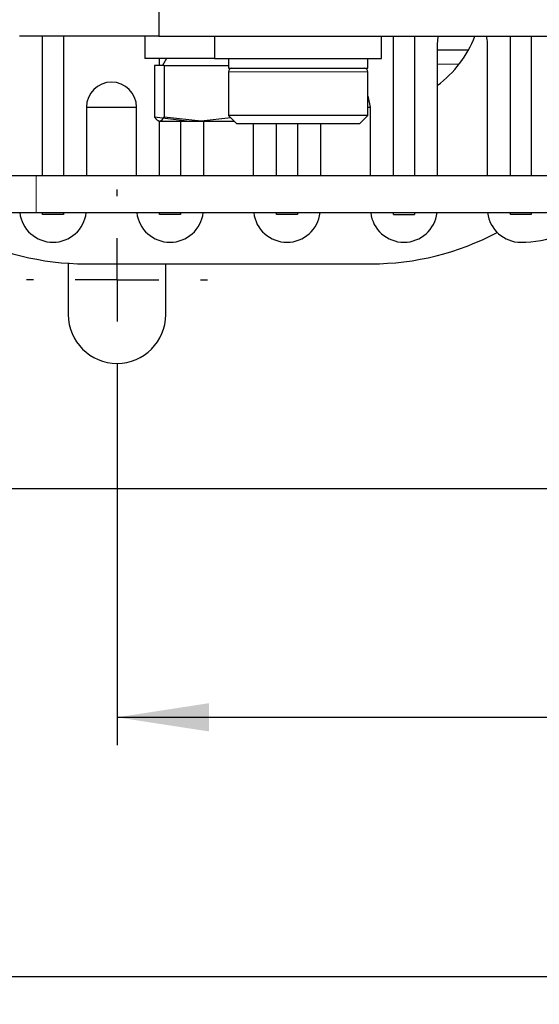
# Model space of a CAD drawing. Header units: millimetres. Extents: x 5 to 418, y 2 to 292.
# Tile 3 of 51: x 59 to 78, y 53 to 89. Entities that reach past the tile are written whole.
import ezdxf

# ---------------------------------------------------------------- set-up
doc = ezdxf.new("R2010")
doc.units = ezdxf.units.MM
doc.layers.add('SLD-0', color=7, linetype='Continuous')
doc.styles.add('SLDTEXTSTYLE0', font='TXT', dxfattribs={"width": 0.605})
doc.dimstyles.new('SLDDIMSTYLE0', dxfattribs={"dimtxt": 3.5, "dimasz": 3.302, "dimexe": 0, "dimexo": 0.0625, "dimgap": 0.875, "dimtad": 1, "dimlfac": 2, "dimrnd": 1e-09, "dimzin": 12, "dimdsep": 46, "dimtxsty": 'SLDTEXTSTYLE0', "dimsah": 1, "dimcen": 0.09, "dimadec": 0, "dimazin": 3, "dimtfac": 1, "dimtofl": 0, "dimtmove": 0, "dimatfit": 3, "dimfxl": 1, "dimfrac": 2, "dimtolj": 1, "dimtzin": 12, "dimarcsym": 0})

# ---------------------------------------------------------------- blocks, each defined once
blk = doc.blocks.new('_D_4')
at = {"layer": 'SLD-0'}
for p, q in [((62.545, 75.971), (62.545, 62.509)), ((130.545, 75.971), (130.545, 62.509)), ((62.545, 63.509), (130.545, 63.509))]:
    blk.add_line(p, q, dxfattribs=at)
for points in [[(62.545, 63.509), (65.847, 63.001), (65.847, 64.017)], [(130.545, 63.509), (127.243, 64.017), (127.243, 63.001)]]:
    blk.add_solid(points, dxfattribs=at)
at = {"layer": 'SLD-0', "insert": (92.534, 68.021), "char_height": 3.5, "attachment_point": 1, "style": 'SLDTEXTSTYLE0'}
blk.add_mtext('136', dxfattribs=at)
blk = doc.blocks.new('_D_7')
at = {"layer": 'SLD-0', "color": 7}
for p, q in [((146.795, 77.971), (146.795, 53.202)), ((46.295, 75.971), (46.295, 53.202)), ((46.295, 54.202), (146.795, 54.202))]:
    blk.add_line(p, q, dxfattribs=at)
for points in [[(46.295, 54.202), (49.597, 53.694), (49.597, 54.71)], [(146.795, 54.202), (143.493, 54.71), (143.493, 53.694)]]:
    blk.add_solid(points, dxfattribs=at)
at = {"layer": 'SLD-0', "color": 7, "insert": (92.534, 58.714), "char_height": 3.5, "attachment_point": 1, "style": 'SLDTEXTSTYLE0'}
blk.add_mtext('201', dxfattribs=at)
blk = doc.blocks.new('SW_CENTERMARKSYMBOL_0')
at = {"layer": 'SLD-0', "color": 0}
for p, q in [((0, 3), (0, 3.25)), ((0, 0), (0, 1.5)), ((-3, 0), (-3.25, 0)), ((0, 0), (-1.5, 0)), ((0, 0), (0, -1.5)), ((0, 0), (1.5, 0)), ((3, 0), (3.25, 0)), ((0, -3), (0, -3.25))]:
    blk.add_line(p, q, dxfattribs=at)
blk = doc.blocks.new('SW_CENTERMARKSYMBOL_1')
at = {"layer": 'SLD-0', "color": 0}
for p, q in [((0, 3), (0, 3.25)), ((0, 0), (0, 1.5)), ((-3, 0), (-3.25, 0)), ((0, 0), (-1.5, 0)), ((0, 0), (0, -1.5)), ((0, 0), (1.5, 0)), ((3, 0), (3.25, 0)), ((0, -3), (0, -3.25))]:
    blk.add_line(p, q, dxfattribs=at)
blk = doc.blocks.new('SW_CENTERMARKSYMBOL_5')
at = {"layer": 'SLD-0', "color": 0}
for p, q in [((0, 3), (0, 3.25)), ((0, 0), (0, 1.5)), ((-3, 0), (-3.25, 0)), ((0, 0), (-1.5, 0)), ((0, 0), (0, -1.5)), ((0, 0), (1.5, 0)), ((3, 0), (3.25, 0)), ((0, -3), (0, -3.25))]:
    blk.add_line(p, q, dxfattribs=at)

msp = doc.modelspace()

# ---------------------------------------------------------------- linework, layer by layer
at = {"color": 7, "linetype": 'Continuous', "lineweight": 25}
for p, q in [((64.0446, 88.971), (64.0446, 87.971)), ((64.0446, 87.971), (59.0446, 87.971)), ((59.8696, 82.956), (59.8696, 87.971)), ((60.6196, 87.971), (60.6196, 82.956)), ((63.5446, 87.971), (63.5446, 87.171)), ((64.0446, 87.971), (79.0446, 87.971)), ((66.0446, 87.971), (66.0446, 87.171)), ((72.0446, 87.171), (72.0446, 87.971)), ((72.4696, 82.956), (72.4696, 87.971)), ((73.2196, 87.971), (73.2196, 82.956)), ((74.0446, 87.721), (74.0446, 82.956)), ((75.8446, 82.956), (75.8446, 87.721)), ((76.6696, 82.956), (76.6696, 87.971)), ((77.4196, 87.971), (77.4196, 82.956)), ((75.1621, 87.471), (74.0446, 87.471)), ((66.0446, 87.171), (63.5446, 87.171)), ((64.0696, 86.921), (64.0696, 87.171)), ((64.3246, 87.171), (64.1802, 86.921)), ((66.0446, 87.171), (69.0446, 87.171)), ((66.5446, 87.171), (66.5446, 86.821)), ((69.0446, 87.171), (72.0446, 87.171)), ((71.5446, 86.821), (71.5446, 87.171)), ((63.8907, 86.921), (63.8907, 85.0618)), ((64.234, 86.921), (63.8907, 86.921)), ((64.234, 86.921), (64.234, 85.0618)), ((64.234, 86.921), (66.5446, 86.921)), ((66.5446, 86.821), (71.5446, 86.821)), ((66.5446, 86.696), (66.5446, 85.121)), ((71.5446, 85.121), (71.5446, 86.696)), ((61.4446, 85.421), (63.2446, 85.421)), ((61.4446, 85.421), (61.4446, 82.956)), ((63.2446, 82.956), (63.2446, 85.421)), ((71.5446, 85.421), (71.6446, 85.421)), ((71.6446, 82.956), (71.6446, 85.421)), ((65.046, 84.921), (63.8907, 85.0618)), ((64.0267, 84.9275), (64.0446, 84.921)), ((64.0623, 84.921), (65.561, 84.921)), ((64.0696, 82.956), (64.0696, 84.921)), ((65.561, 84.921), (64.234, 85.0618)), ((64.8196, 84.921), (64.8196, 82.956)), ((66.6311, 85.0345), (65.561, 84.921)), ((65.561, 84.921), (66.7446, 84.921)), ((65.6446, 84.921), (65.6446, 82.956)), ((66.5446, 85.121), (66.8446, 84.821)), ((68.7453, 85.121), (66.5446, 85.121)), ((71.5446, 85.121), (68.7453, 85.121)), ((71.2446, 84.821), (71.5446, 85.121)), ((68.7812, 84.821), (66.8446, 84.821)), ((67.4446, 82.956), (67.4446, 84.821)), ((68.2696, 82.956), (68.2696, 84.821)), ((71.2446, 84.821), (68.7812, 84.821)), ((69.0196, 84.821), (69.0196, 82.956)), ((69.8446, 84.821), (69.8446, 82.956)), ((59.6446, 82.956), (58.1446, 82.956)), ((79.6696, 82.956), (59.6446, 82.956)), ((58.1446, 81.636), (59.6446, 81.636)), ((59.6446, 81.636), (79.6696, 81.636)), ((59.8696, 81.571), (59.8696, 81.636)), ((60.6196, 81.571), (59.8696, 81.571)), ((60.6196, 81.636), (60.6196, 81.571)), ((64.0696, 81.571), (64.0696, 81.636)), ((64.8196, 81.571), (64.0696, 81.571)), ((64.8196, 81.636), (64.8196, 81.571)), ((68.2696, 81.571), (68.2696, 81.636)), ((69.0196, 81.571), (68.2696, 81.571)), ((69.0196, 81.636), (69.0196, 81.571)), ((72.4696, 81.571), (72.4696, 81.636)), ((72.4696, 81.571), (73.2196, 81.571)), ((73.2196, 81.636), (73.2196, 81.571)), ((76.6696, 81.571), (76.6696, 81.636)), ((77.4196, 81.571), (76.6696, 81.571)), ((77.4196, 81.636), (77.4196, 81.571)), ((60.7946, 79.8163), (60.7946, 77.971)), ((61.4196, 79.796), (71.6696, 79.796)), ((64.2946, 77.971), (64.2946, 79.796)), ((79.6696, 71.721), (41.7946, 71.721))]:
    msp.add_line(p, q, dxfattribs=at)
at = {"color": 7, "linetype": 'Continuous', "lineweight": 18}
for p, q in [((68.7453, 86.696), (66.5446, 86.696)), ((71.5446, 86.696), (68.7453, 86.696)), ((74.8315, 86.971), (74.0446, 86.971)), ((59.6446, 82.956), (59.6446, 81.636))]:
    msp.add_line(p, q, dxfattribs=at)
at = {"color": 7, "linetype": 'Continuous', "lineweight": 25, "flags": 128}
msp.add_lwpolyline([(71.6446, 85.421), (71.5761, 85.7654), (71.5446, 85.8333)], dxfattribs=at)
at = {"color": 7, "linetype": 'Continuous', "lineweight": 25}
for centre, radius, start, end in [((71.6696, 89.421), 4, 306.42357, 338.74619), ((74.9446, 87.721), 0.9, 163.87238, 180), ((74.9446, 87.721), 0.9, 360, 16.12762), ((66.6696, 86.696), 0.125, 90, 180), ((71.4196, 86.696), 0.125, 0, 90), ((62.3446, 85.421), 0.9, 0, 180), ((60.2446, 81.771), 1.2, 186.45945, 353.54055), ((64.4446, 81.771), 1.2, 186.45945, 353.54055), ((68.6446, 81.771), 1.2, 186.45945, 353.54055), ((72.8446, 81.771), 1.2, 186.45945, 353.54055), ((77.0446, 81.771), 1.2, 186.45945, 270), ((77.0446, 84.571), 4, 270, 311.0145), ((61.4196, 89.421), 9.625, 241.96629, 270), ((71.6696, 89.421), 9.625, 270, 298.03371), ((62.5446, 77.971), 1.75, 180, 0)]:
    msp.add_arc(centre, radius, start, end, dxfattribs=at)
for points, knots in [([(63.8907, 85.0618), (63.8924, 85.0591), (63.949, 84.9729), (64.0066, 84.9465), (64.0623, 84.921)], [0, 0, 0, 0, 0.03144935, 1, 1, 1, 1]), ([(64.0623, 84.921), (64.1058, 84.9368), (64.1634, 84.9577), (64.2201, 85.0413), (64.234, 85.0618)], [0, 0, 0, 0, 0.7546146, 1, 1, 1, 1])]:
    msp.add_open_spline(points, degree=3, knots=knots, dxfattribs=at)

# ---------------------------------------------------------------- block references
at = {"layer": 'SLD-0'}
for name in ['SW_CENTERMARKSYMBOL_0', 'SW_CENTERMARKSYMBOL_1', 'SW_CENTERMARKSYMBOL_5']:
    msp.add_blockref(name, (62.5446, 79.221), dxfattribs=at)

# ---------------------------------------------------------------- dimensions: what is measured, and where the dimension line sits
at = {"layer": 'SLD-0', "color": 7}
dim = msp.add_linear_dim(base=(146.7946, 54.2021), p1=(46.2946, 75.971), p2=(146.7946, 77.971), dimstyle='SLDDIMSTYLE0', dxfattribs=at)
dim.commit()
dim.dimension.update_dxf_attribs({"geometry": '_D_7', "text_midpoint": (96.5446, 54.2021), "dimtype": 160})
at = {"layer": 'SLD-0'}
dim = msp.add_linear_dim(base=(130.5446, 63.5089), p1=(62.5446, 75.971), p2=(130.5446, 75.971), dimstyle='SLDDIMSTYLE0', dxfattribs=at)
dim.commit()
dim.dimension.update_dxf_attribs({"geometry": '_D_4', "text_midpoint": (96.5446, 63.5089), "dimtype": 160})

doc.saveas('drawing.dxf')
